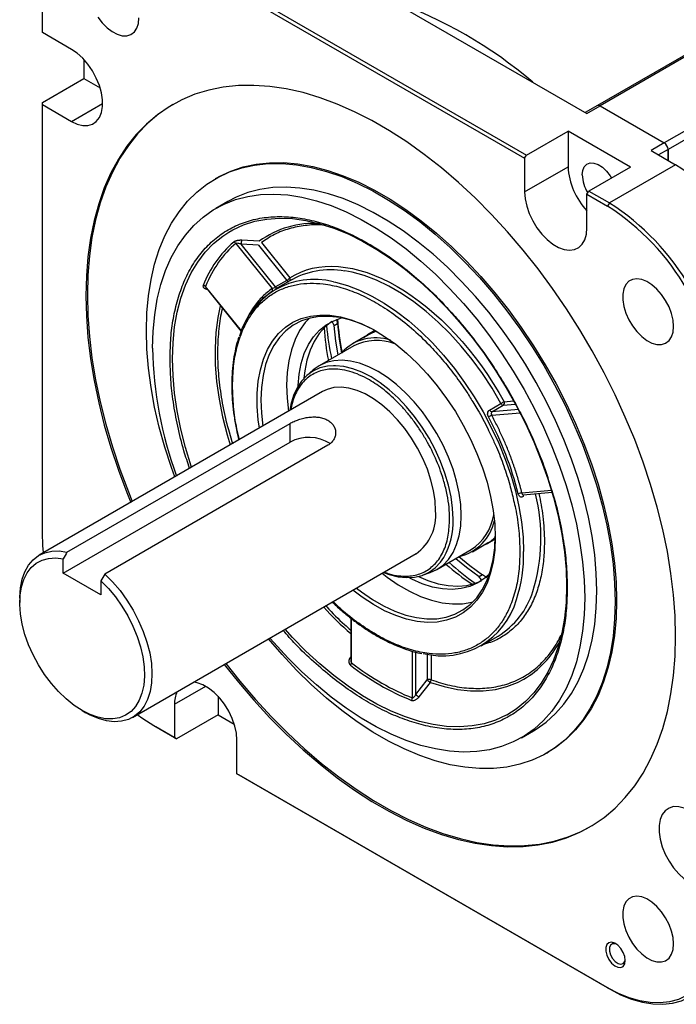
# Model space of a CAD drawing. Header units: millimetres. Extents: x 32176 to 33806, y 9889 to 10961.
# Tile 37 of 41: x 33550 to 33673, y 10682 to 10866. Entities that reach past the tile are written whole.
import ezdxf

# ---------------------------------------------------------------- set-up
doc = ezdxf.new("R2010")
doc.units = ezdxf.units.MM

msp = doc.modelspace()

# ---------------------------------------------------------------- linework, layer by layer
at = {"color": 7, "linetype": 'Continuous', "lineweight": 25}
for p, q in [((33727.78, 10890.59), (33657.78, 10850.17)), ((33728.28, 10890.54), (33658.28, 10850.12)), ((33740.3, 10883.6), (33670.3, 10843.18)), ((33575.19, 10880.94), (33644.52, 10840.92)), ((33741.01, 10882.37), (33671.01, 10841.96)), ((33574.84, 10880.33), (33644.16, 10840.31)), ((33604.18, 10878.49), (33655.8, 10848.69)), ((33553.98, 10863.82), (33553.98, 10868.28)), ((33559.42, 10860.69), (33553.98, 10863.82)), ((33561.76, 10858.77), (33561.76, 10855.25)), ((33553.98, 10850.76), (33561.76, 10855.25)), ((33561.76, 10855.25), (33564.78, 10853.51)), ((33553.98, 10850.35), (33553.98, 10850.76)), ((33553.98, 10850.35), (33559.42, 10847.21)), ((33553.98, 10770.3), (33553.98, 10850.35)), ((33559.42, 10847.21), (33565.25, 10850.58)), ((33657.78, 10850.17), (33655.51, 10848.86)), ((33655.8, 10848.69), (33658.28, 10850.12)), ((33658.28, 10850.12), (33670.3, 10843.18)), ((33658.28, 10850.12), (33670.3, 10843.18)), ((33644.52, 10840.92), (33652.29, 10845.41)), ((33663.96, 10838.68), (33652.29, 10845.41)), ((33652.29, 10845.41), (33652.29, 10838.73)), ((33670.3, 10843.18), (33667.82, 10841.76)), ((33671.01, 10841.96), (33669.24, 10840.94)), ((33671.01, 10839.92), (33671.01, 10841.96)), ((33671.01, 10841.96), (33671.01, 10839.92)), ((33644.16, 10840.31), (33644.52, 10840.92)), ((33644.16, 10840.31), (33644.16, 10834.03)), ((33667.82, 10841.76), (33672.42, 10839.1)), ((33644.16, 10834.03), (33652.29, 10838.73)), ((33663.96, 10838.68), (33656.18, 10834.19)), ((33672.42, 10839.1), (33660.05, 10831.96)), ((33586.55, 10836.62), (33586.27, 10836.45)), ((33655.83, 10833.58), (33656.18, 10834.19)), ((33655.83, 10833.58), (33659.69, 10831.35)), ((33655.83, 10827.3), (33655.83, 10833.58)), ((33656.18, 10834.19), (33660.05, 10831.96)), ((33588.69, 10832.25), (33586.43, 10830.95)), ((33660.05, 10831.96), (33659.69, 10831.35)), ((33590.17, 10824.4), (33596.93, 10815.98)), ((33594.42, 10824.09), (33591.17, 10824.26)), ((33597.6, 10816.27), (33591.17, 10824.26)), ((33594.55, 10824.81), (33591.3, 10824.98)), ((33594.42, 10824.09), (33599.72, 10817.49)), ((33594.95, 10824.54), (33600.25, 10817.95)), ((33591.2, 10808.03), (33584.51, 10816.35)), ((33600.7, 10817.65), (33597.52, 10815.82)), ((33599.72, 10817.49), (33597.6, 10816.27)), ((33584.61, 10816.07), (33591.16, 10807.92)), ((33608.53, 10809.07), (33609.16, 10809.43)), ((33614.81, 10807.26), (33611.98, 10805.63)), ((33616.19, 10808.11), (33614.79, 10807.31)), ((33612.21, 10805.24), (33605.77, 10801.53)), ((33604.65, 10800.73), (33603.48, 10799.73)), ((33606.4, 10796.69), (33553.36, 10766.07)), ((33637.63, 10793.23), (33639.75, 10794.46)), ((33638.06, 10792.91), (33640.19, 10794.13)), ((33640.19, 10794.13), (33642.41, 10794.33)), ((33640.36, 10794.79), (33642.09, 10794.95)), ((33638.02, 10792.26), (33643.33, 10792.74)), ((33643.01, 10793.35), (33638.06, 10792.91)), ((33558.58, 10766.65), (33600.3, 10790.74)), ((33600.3, 10787.25), (33600.3, 10790.74)), ((33588.77, 10789.58), (33589.51, 10786.94)), ((33557.87, 10762.76), (33600.3, 10787.25)), ((33607.37, 10786.65), (33565.65, 10762.57)), ((33649.22, 10778.18), (33643.68, 10777.68)), ((33643.91, 10777.37), (33649.31, 10777.85)), ((33643.92, 10777.05), (33643.91, 10777.04)), ((33634.43, 10766.74), (33637.26, 10768.38)), ((33637.28, 10768.33), (33638.68, 10769.14)), ((33627.77, 10763.42), (33634.2, 10767.13)), ((33557.87, 10762.76), (33557.87, 10765.39)), ((33570.86, 10735.76), (33623.89, 10766.38)), ((33564.94, 10758.68), (33557.87, 10762.76)), ((33625.07, 10762.34), (33626.52, 10762.85)), ((33564.94, 10761.31), (33564.94, 10758.68)), ((33636.32, 10762.4), (33635.68, 10762.03)), ((33549.74, 10758.06), (33549.74, 10757.25)), ((33611.67, 10754.32), (33611.67, 10746.41)), ((33611.82, 10745.96), (33611.82, 10754.21)), ((33636.02, 10749.13), (33639.2, 10750.97)), ((33623.14, 10748.14), (33623.14, 10739.42)), ((33611.67, 10747.1), (33611.59, 10747)), ((33623.84, 10740.06), (33623.84, 10747.95)), ((33625.96, 10747.67), (33625.96, 10742.78)), ((33626.67, 10747.52), (33626.67, 10742.78)), ((33623.84, 10740.06), (33625.96, 10742.78)), ((33578.7, 10738.22), (33584.54, 10741.58)), ((33624.43, 10739.59), (33626.56, 10742.31)), ((33586.83, 10739.71), (33586.83, 10736.23)), ((33561.4, 10737.04), (33562.11, 10736.63)), ((33578.7, 10738.22), (33578.7, 10731.94)), ((33586.83, 10736.23), (33579.06, 10731.74)), ((33586.83, 10736.23), (33589.88, 10734.47)), ((33578.7, 10731.94), (33574.84, 10734.17)), ((33575.19, 10733.97), (33574.84, 10734.17)), ((33579.06, 10731.74), (33575.19, 10733.97)), ((33643.58, 10731.96), (33645.84, 10733.26)), ((33578.7, 10731.94), (33579.06, 10731.74)), ((33590.37, 10725.2), (33590.37, 10731.48)), ((33648.26, 10729.06), (33648.55, 10729.23)), ((33659.69, 10685.19), (33590.37, 10725.2)), ((33590.37, 10725.2), (33590.72, 10725)), ((33660.05, 10684.98), (33590.72, 10725)), ((33659.69, 10685.19), (33660.05, 10684.98))]:
    msp.add_line(p, q, dxfattribs=at)
at = {"color": 7, "linetype": 'Continuous', "lineweight": 25, "flags": 128}
for points in [[(33564.34, 10866.69), (33565.16, 10865.63), (33566.07, 10864.72), (33567.02, 10864), (33567.99, 10863.5), (33568.92, 10863.23), (33569.79, 10863.23), (33570.55, 10863.47), (33571.18, 10863.95), (33571.65, 10864.65), (33571.94, 10865.55), (33572.04, 10866.61)], [(33559.42, 10847.21), (33560.49, 10846.71), (33561.52, 10846.45), (33562.49, 10846.45), (33563.35, 10846.7), (33564.07, 10847.2), (33564.64, 10847.93), (33565.03, 10848.87), (33565.22, 10849.98), (33565.22, 10851.22), (33565.03, 10852.55), (33564.64, 10853.94), (33564.07, 10855.32), (33563.35, 10856.66), (33562.49, 10857.91), (33561.52, 10859.02), (33560.49, 10859.95), (33559.42, 10860.69)], [(33672.42, 10750.92), (33672.32, 10754.75), (33672.03, 10758.67), (33671.55, 10762.69), (33670.88, 10766.77), (33670.02, 10770.91), (33668.97, 10775.09), (33667.74, 10779.29), (33666.33, 10783.51), (33664.76, 10787.73), (33663.01, 10791.93), (33661.11, 10796.1), (33659.05, 10800.22), (33656.84, 10804.28), (33654.49, 10808.26), (33652.02, 10812.15), (33649.42, 10815.94), (33646.71, 10819.62), (33643.89, 10823.16), (33640.99, 10826.56), (33637.99, 10829.81), (33634.93, 10832.9), (33631.8, 10835.8), (33628.63, 10838.52), (33625.41, 10841.05), (33622.16, 10843.37), (33618.9, 10845.48), (33615.63, 10847.36), (33612.37, 10849.02), (33609.12, 10850.45), (33605.91, 10851.64), (33602.73, 10852.59), (33599.6, 10853.29), (33596.54, 10853.75), (33593.55, 10853.95), (33590.64, 10853.91), (33587.82, 10853.61), (33585.11, 10853.07), (33582.51, 10852.28), (33580.04, 10851.24), (33577.69, 10849.97), (33575.49, 10848.46), (33573.43, 10846.71), (33571.52, 10844.75), (33569.78, 10842.56), (33568.2, 10840.17), (33566.79, 10837.57), (33565.56, 10834.78), (33564.52, 10831.81), (33563.65, 10828.67), (33562.98, 10825.36), (33562.5, 10821.91), (33562.21, 10818.32), (33562.11, 10814.6), (33562.21, 10810.77), (33562.5, 10806.84), (33562.98, 10802.83), (33563.65, 10798.75), (33564.52, 10794.61), (33565.56, 10790.43), (33566.79, 10786.22), (33568.2, 10782), (33569.78, 10777.79), (33570.51, 10775.97)], [(33578.41, 10850.39), (33577.98, 10850.13), (33575.77, 10848.62), (33573.71, 10846.88), (33571.8, 10844.91), (33570.06, 10842.73), (33568.48, 10840.33), (33567.07, 10837.73), (33565.85, 10834.95), (33564.8, 10831.97), (33563.94, 10828.83), (33563.26, 10825.53), (33562.78, 10822.07), (33562.49, 10818.48), (33562.39, 10814.76), (33562.49, 10810.93), (33562.78, 10807), (33563.26, 10802.99), (33563.94, 10798.91), (33564.8, 10794.77), (33565.85, 10790.59), (33567.07, 10786.38), (33568.48, 10782.17), (33570.06, 10777.95), (33570.79, 10776.14)], [(33578.77, 10780.74), (33578.14, 10782.51), (33576.9, 10786.29), (33575.85, 10790.06), (33574.98, 10793.79), (33574.3, 10797.48), (33573.82, 10801.09), (33573.52, 10804.63), (33573.43, 10808.07), (33573.52, 10811.39), (33573.82, 10814.59), (33574.3, 10817.64), (33574.98, 10820.54), (33575.85, 10823.27), (33576.9, 10825.82), (33578.14, 10828.18), (33579.55, 10830.33), (33581.12, 10832.27), (33582.86, 10834), (33584.75, 10835.49), (33586.79, 10836.74), (33588.96, 10837.76), (33591.26, 10838.53), (33593.68, 10839.05), (33596.2, 10839.32), (33598.81, 10839.33), (33601.51, 10839.1), (33604.28, 10838.61), (33607.1, 10837.87), (33609.97, 10836.89), (33612.88, 10835.66), (33615.8, 10834.2), (33618.73, 10832.51), (33621.65, 10830.6), (33624.56, 10828.47), (33627.43, 10826.14), (33630.25, 10823.61), (33633.02, 10820.9), (33635.72, 10818.03), (33638.34, 10814.99), (33640.86, 10811.81), (33643.27, 10808.5), (33645.57, 10805.08), (33647.74, 10801.55), (33649.78, 10797.95), (33651.67, 10794.27), (33653.41, 10790.54), (33654.99, 10786.78), (33656.39, 10783), (33657.63, 10779.22), (33658.68, 10775.46), (33659.55, 10771.72), (33660.23, 10768.04), (33660.72, 10764.42), (33661.01, 10760.89), (33661.11, 10757.45), (33661.11, 10757.45)], [(33586.55, 10836.62), (33587.07, 10836.91), (33589.24, 10837.92), (33591.54, 10838.69), (33593.96, 10839.21), (33596.48, 10839.48), (33599.09, 10839.5), (33601.79, 10839.26), (33604.56, 10838.77), (33607.39, 10838.03), (33610.26, 10837.05), (33613.16, 10835.83), (33616.08, 10834.36), (33619.01, 10832.67), (33621.94, 10830.76), (33624.84, 10828.63), (33627.71, 10826.3), (33630.54, 10823.78), (33633.31, 10821.07), (33636, 10818.19), (33638.62, 10815.15), (33641.14, 10811.97), (33643.55, 10808.67), (33645.85, 10805.24), (33648.03, 10801.72), (33650.06, 10798.11), (33651.95, 10794.43), (33653.69, 10790.71), (33655.27, 10786.95), (33656.68, 10783.17), (33657.91, 10779.38), (33658.96, 10775.62), (33659.83, 10771.89), (33660.51, 10768.2), (33661, 10764.59), (33661.29, 10761.05), (33661.39, 10757.61)], [(33654.95, 10837.2), (33655.05, 10838.05), (33655.34, 10838.74), (33655.81, 10839.22), (33656.42, 10839.45), (33657.14, 10839.42), (33657.93, 10839.14), (33658.72, 10838.63), (33659.48, 10837.9), (33660.16, 10837.02), (33660.4, 10836.62)], [(33645.84, 10733.26), (33646.34, 10733.56), (33648.22, 10734.89), (33649.96, 10736.46), (33651.54, 10738.25), (33652.95, 10740.25), (33654.18, 10742.47), (33655.24, 10744.88), (33656.11, 10747.47), (33656.79, 10750.24), (33657.28, 10753.16), (33657.58, 10756.23), (33657.68, 10759.43), (33657.58, 10762.74), (33657.28, 10766.15), (33656.79, 10769.64), (33656.11, 10773.2), (33655.24, 10776.8), (33654.18, 10780.43), (33652.95, 10784.07), (33651.54, 10787.7), (33649.96, 10791.31), (33648.22, 10794.88), (33646.34, 10798.39), (33644.31, 10801.83), (33642.15, 10805.17), (33639.86, 10808.4), (33637.47, 10811.51), (33634.98, 10814.47), (33632.4, 10817.29), (33629.75, 10819.93), (33627.04, 10822.39), (33624.28, 10824.66), (33621.49, 10826.73), (33618.68, 10828.58), (33615.86, 10830.21), (33613.04, 10831.61), (33610.25, 10832.77), (33607.49, 10833.68), (33604.78, 10834.35), (33602.13, 10834.76), (33599.55, 10834.93), (33597.06, 10834.84), (33594.67, 10834.49), (33592.39, 10833.89), (33590.23, 10833.05), (33588.69, 10832.25)], [(33574.59, 10804.78), (33574.69, 10807.98), (33574.99, 10811.05), (33575.48, 10813.97), (33576.16, 10816.74), (33577.03, 10819.33), (33578.09, 10821.74), (33579.32, 10823.96), (33580.73, 10825.96), (33582.31, 10827.75), (33584.05, 10829.32), (33585.93, 10830.65), (33587.96, 10831.74), (33590.12, 10832.59), (33592.41, 10833.18), (33594.8, 10833.53), (33597.29, 10833.62), (33599.87, 10833.46), (33602.52, 10833.04), (33605.23, 10832.37), (33607.99, 10831.46), (33610.78, 10830.3), (33613.59, 10828.9), (33616.41, 10827.27), (33619.23, 10825.42), (33622.02, 10823.36), (33624.78, 10821.09), (33627.49, 10818.62), (33630.14, 10815.98), (33632.72, 10813.17), (33635.21, 10810.2), (33637.6, 10807.09), (33639.88, 10803.86), (33642.04, 10800.52), (33644.07, 10797.09), (33645.96, 10793.58), (33647.7, 10790.01), (33649.27, 10786.4), (33650.68, 10782.76), (33651.92, 10779.12), (33652.98, 10775.49), (33653.85, 10771.89), (33654.53, 10768.33), (33655.02, 10764.84), (33655.32, 10761.43), (33655.41, 10758.12), (33655.32, 10754.92), (33655.02, 10751.86), (33654.53, 10748.93), (33653.85, 10746.16), (33652.98, 10743.57), (33651.92, 10741.16), (33650.68, 10738.95), (33649.27, 10736.94), (33647.7, 10735.15), (33645.96, 10733.58), (33644.07, 10732.25), (33642.04, 10731.16), (33639.88, 10730.32), (33637.6, 10729.72), (33635.21, 10729.37), (33632.72, 10729.28), (33630.14, 10729.45), (33627.49, 10729.86), (33624.78, 10730.53), (33622.02, 10731.44), (33619.23, 10732.6), (33616.41, 10734), (33613.59, 10735.63), (33610.78, 10737.48), (33607.99, 10739.55), (33605.23, 10741.82), (33602.52, 10744.28), (33599.87, 10746.92), (33597.29, 10749.74), (33596.55, 10750.59)], [(33644.16, 10834.03), (33644.26, 10832.74), (33644.56, 10831.37), (33645.04, 10829.98), (33645.69, 10828.62), (33646.48, 10827.32), (33647.4, 10826.14), (33648.4, 10825.11), (33649.46, 10824.27), (33650.53, 10823.65), (33651.59, 10823.27), (33652.6, 10823.14), (33653.51, 10823.26), (33654.31, 10823.64), (33654.96, 10824.26), (33655.44, 10825.09), (33655.73, 10826.12), (33655.83, 10827.3)], [(33588.87, 10826.53), (33589.6, 10826.94), (33591.61, 10827.86), (33593.74, 10828.53), (33595.98, 10828.95), (33598.33, 10829.11), (33600.77, 10829.03), (33603.28, 10828.68), (33605.86, 10828.09), (33608.48, 10827.25), (33611.15, 10826.17), (33613.83, 10824.84), (33616.52, 10823.29), (33619.2, 10821.51), (33621.87, 10819.53), (33624.49, 10817.33), (33627.07, 10814.95), (33629.58, 10812.39), (33632.02, 10809.66), (33634.37, 10806.79), (33636.61, 10803.78), (33638.74, 10800.65), (33640.75, 10797.42), (33642.61, 10794.1), (33644.34, 10790.72), (33645.9, 10787.29), (33647.3, 10783.83), (33648.53, 10780.35), (33649.59, 10776.88), (33650.46, 10773.44), (33651.14, 10770.04), (33651.63, 10766.7), (33651.92, 10763.44), (33652.02, 10760.28)], [(33581.88, 10782.54), (33581.82, 10782.75), (33580.76, 10786.22), (33579.89, 10789.66), (33579.21, 10793.06), (33578.72, 10796.4), (33578.43, 10799.66), (33578.33, 10802.82), (33578.43, 10805.87), (33578.72, 10808.79), (33579.21, 10811.56), (33579.89, 10814.18), (33580.76, 10816.62), (33581.82, 10818.87), (33583.05, 10820.92), (33584.45, 10822.76), (33586.01, 10824.39), (33587.74, 10825.78), (33588.87, 10826.53)], [(33639.75, 10794.46), (33638.08, 10797.3), (33636.27, 10800.05), (33634.35, 10802.68), (33632.32, 10805.18), (33630.2, 10807.52), (33628, 10809.7), (33625.74, 10811.68), (33623.44, 10813.47), (33621.12, 10815.04), (33618.79, 10816.39), (33616.46, 10817.5), (33614.16, 10818.37), (33611.91, 10818.99), (33610.55, 10819.24)], [(33608.43, 10817.21), (33608.8, 10817.13), (33611.04, 10816.51), (33613.31, 10815.65), (33615.62, 10814.55), (33617.93, 10813.21), (33620.23, 10811.66), (33622.51, 10809.89), (33624.74, 10807.93), (33626.92, 10805.78), (33629.03, 10803.47), (33631.04, 10801), (33632.96, 10798.4), (33634.76, 10795.69), (33636.43, 10792.88), (33637.95, 10789.99), (33639.33, 10787.06), (33640.54, 10784.08), (33641.58, 10781.1), (33642.44, 10778.13), (33643.12, 10775.18), (33643.6, 10772.3), (33643.9, 10769.48), (33643.99, 10766.76)], [(33672.04, 10808.88), (33671.94, 10810.04), (33671.65, 10811.27), (33671.18, 10812.52), (33670.55, 10813.73), (33669.79, 10814.85), (33668.92, 10815.84), (33667.99, 10816.66), (33667.02, 10817.28), (33666.07, 10817.66), (33665.16, 10817.79), (33664.34, 10817.68), (33663.64, 10817.31), (33663.09, 10816.72), (33662.71, 10815.91), (33662.52, 10814.93), (33662.52, 10813.82), (33662.71, 10812.61), (33663.09, 10811.37), (33663.64, 10810.13), (33664.34, 10808.96), (33665.16, 10807.9), (33666.07, 10806.99), (33667.02, 10806.27), (33667.99, 10805.77), (33668.92, 10805.51), (33669.79, 10805.5), (33670.55, 10805.74), (33671.18, 10806.22), (33671.65, 10806.93), (33671.94, 10807.82), (33672.04, 10808.88)], [(33587.25, 10812.75), (33586.8, 10810.55), (33586.43, 10807.74), (33586.28, 10804.8), (33586.32, 10801.73), (33586.57, 10798.55), (33587.03, 10795.29), (33587.68, 10791.96), (33588.53, 10788.59), (33589.09, 10786.71)], [(33594.57, 10789.86), (33594.36, 10791.39), (33594.17, 10793.91), (33594.17, 10796.32), (33594.36, 10798.61), (33594.75, 10800.75), (33595.33, 10802.73), (33596.1, 10804.53), (33597.04, 10806.14), (33598.16, 10807.54), (33599.43, 10808.71), (33600.85, 10809.65), (33602.41, 10810.35), (33604.1, 10810.81), (33605.89, 10811.01), (33607.77, 10810.96), (33609.73, 10810.66), (33611.75, 10810.11), (33613.81, 10809.32), (33615.9, 10808.28), (33617.98, 10807.02), (33620.06, 10805.54), (33622.1, 10803.86), (33624.09, 10801.99), (33626.01, 10799.94), (33627.85, 10797.74), (33629.59, 10795.4), (33631.22, 10792.95), (33632.71, 10790.4), (33634.06, 10787.78), (33635.26, 10785.11), (33636.29, 10782.42), (33637.14, 10779.73), (33637.82, 10777.06), (33638.3, 10774.43), (33638.59, 10771.87), (33638.69, 10769.41), (33638.69, 10769.41)], [(33616.6, 10807.88), (33615.73, 10808.36), (33613.65, 10809.33), (33611.6, 10810.05), (33609.6, 10810.53), (33607.67, 10810.75), (33605.81, 10810.72), (33604.06, 10810.43), (33602.42, 10809.89), (33600.91, 10809.1), (33599.54, 10808.07), (33598.33, 10806.8), (33597.29, 10805.32), (33596.42, 10803.63), (33595.74, 10801.75), (33595.25, 10799.69), (33594.95, 10797.48), (33594.85, 10795.13), (33594.95, 10792.66), (33595.23, 10790.24)], [(33603.86, 10810.38), (33603.14, 10809.58), (33602.1, 10808.09), (33601.23, 10806.4), (33600.55, 10804.52), (33600.06, 10802.46), (33599.76, 10800.25), (33599.66, 10797.9), (33599.76, 10795.44), (33600.04, 10793.02)], [(33601.8, 10797.72), (33601.81, 10797.8), (33602, 10799.96), (33602.39, 10801.97), (33602.97, 10803.81), (33603.74, 10805.47), (33604.69, 10806.92), (33605.8, 10808.16), (33607.07, 10809.18), (33608.48, 10809.95), (33609.95, 10810.47)], [(33608.12, 10809.79), (33606.86, 10808.78), (33605.75, 10807.53), (33604.8, 10806.08), (33604.04, 10804.42), (33603.45, 10802.58), (33603.06, 10800.57), (33602.91, 10799.19)], [(33609.28, 10803.55), (33608.85, 10806.13), (33608.53, 10809.07)], [(33609.16, 10809.43), (33609.49, 10806.5), (33609.92, 10803.89)], [(33614.06, 10806.83), (33615.26, 10807.56), (33616.39, 10808)], [(33616.46, 10807.97), (33616.14, 10807.87), (33614.81, 10807.26)], [(33608.42, 10801.53), (33607.28, 10801.44), (33605.87, 10801.1), (33604.59, 10800.51), (33603.44, 10799.69), (33602.44, 10798.65), (33601.61, 10797.39), (33600.95, 10795.93), (33600.48, 10794.29), (33600.27, 10793.15)], [(33626.52, 10762.85), (33627.77, 10763.42), (33628.93, 10764.25), (33629.94, 10765.31), (33630.79, 10766.59), (33631.45, 10768.06), (33631.94, 10769.72), (33632.23, 10771.54), (33632.33, 10773.49), (33632.23, 10775.56), (33631.94, 10777.71), (33631.45, 10779.93), (33630.79, 10782.18), (33629.94, 10784.43), (33628.93, 10786.65), (33627.77, 10788.82), (33626.47, 10790.92), (33625.05, 10792.9), (33623.52, 10794.76), (33621.91, 10796.46), (33620.23, 10797.99), (33618.51, 10799.32), (33616.77, 10800.44), (33615.03, 10801.33), (33613.31, 10801.98), (33611.63, 10802.39), (33610.02, 10802.55), (33608.49, 10802.46), (33607.07, 10802.12), (33605.77, 10801.52), (33604.65, 10800.73)], [(33630.8, 10772.84), (33630.7, 10774.88), (33630.41, 10777.01), (33629.94, 10779.2), (33629.28, 10781.41), (33628.45, 10783.63), (33627.45, 10785.83), (33626.3, 10787.98), (33625.02, 10790.04), (33623.61, 10792), (33622.11, 10793.84), (33620.52, 10795.52), (33618.86, 10797.02), (33617.16, 10798.33), (33615.45, 10799.44), (33613.73, 10800.32), (33612.03, 10800.97), (33610.37, 10801.37), (33608.78, 10801.53), (33608.42, 10801.53)], [(33627.52, 10774.39), (33627.42, 10776.24), (33627.13, 10778.17), (33626.65, 10780.15), (33625.99, 10782.16), (33625.16, 10784.15), (33624.17, 10786.11), (33623.03, 10787.99), (33621.78, 10789.77), (33620.41, 10791.42), (33618.97, 10792.92), (33617.46, 10794.23), (33615.92, 10795.35), (33614.37, 10796.24), (33612.83, 10796.91), (33611.32, 10797.33), (33609.88, 10797.5), (33608.51, 10797.43), (33607.26, 10797.1), (33606.4, 10796.69)], [(33554.21, 10766.57), (33554.08, 10767.88), (33553.98, 10770.3)], [(33638.69, 10769.41), (33638.59, 10767.06), (33638.3, 10764.84), (33637.82, 10762.77), (33637.14, 10760.88), (33636.29, 10759.17), (33635.26, 10757.67), (33634.06, 10756.38), (33632.71, 10755.32), (33631.22, 10754.5), (33629.59, 10753.92), (33627.85, 10753.59), (33626.01, 10753.52), (33624.09, 10753.69), (33622.1, 10754.12), (33620.06, 10754.79), (33617.98, 10755.71), (33615.9, 10756.86), (33613.81, 10758.23), (33612.07, 10759.55)], [(33612.73, 10759.93), (33613.65, 10759.22), (33615.73, 10757.79), (33617.81, 10756.59), (33619.89, 10755.62), (33621.94, 10754.89), (33623.94, 10754.41), (33625.88, 10754.19), (33627.73, 10754.22), (33629.49, 10754.51), (33631.13, 10755.06), (33632.64, 10755.85), (33634, 10756.88), (33635.21, 10758.14), (33636.25, 10759.63), (33637.12, 10761.32), (33637.8, 10763.2), (33638.3, 10765.26), (33638.59, 10767.47), (33638.69, 10769.62)], [(33549.74, 10758.06), (33549.74, 10758.25), (33549.86, 10759.99), (33550.18, 10761.58), (33550.68, 10763), (33551.38, 10764.22), (33552.24, 10765.23), (33553.26, 10766.02), (33554.43, 10766.55), (33555.72, 10766.84), (33557.11, 10766.88), (33558.58, 10766.65)], [(33564.94, 10761.31), (33566.34, 10759.87), (33567.66, 10758.28), (33568.87, 10756.55), (33569.96, 10754.73), (33570.91, 10752.84), (33571.7, 10750.91), (33572.32, 10748.97), (33572.76, 10747.06), (33573.01, 10745.2), (33573.07, 10743.44), (33572.93, 10741.79), (33572.61, 10740.28), (33572.1, 10738.95), (33571.41, 10737.8), (33570.56, 10736.87), (33569.55, 10736.16), (33568.41, 10735.69), (33567.15, 10735.47), (33565.8, 10735.49), (33564.38, 10735.77), (33562.9, 10736.28), (33561.4, 10737.04), (33559.91, 10738.01), (33558.43, 10739.2), (33557.01, 10740.57), (33555.66, 10742.1), (33554.4, 10743.78), (33553.26, 10745.57), (33552.25, 10747.44), (33551.4, 10749.35), (33550.71, 10751.29), (33550.2, 10753.22), (33549.88, 10755.1), (33549.74, 10756.9), (33549.8, 10758.6), (33550.05, 10760.17), (33550.49, 10761.57), (33551.11, 10762.79), (33551.9, 10763.81), (33552.85, 10764.61), (33553.94, 10765.17), (33555.15, 10765.49), (33556.47, 10765.57), (33557.87, 10765.39)], [(33617.77, 10762.84), (33618.86, 10762.45), (33620.52, 10762.04), (33622.11, 10761.89), (33623.61, 10761.98), (33625.02, 10762.32), (33626.3, 10762.9), (33627.45, 10763.72), (33628.45, 10764.77), (33629.09, 10765.69)], [(33635.68, 10762.03), (33633.3, 10763.78), (33631.28, 10765.44)], [(33631.89, 10765.83), (33633.94, 10764.15), (33636.32, 10762.4)], [(33565.65, 10762.57), (33567.12, 10761.1), (33568.51, 10759.46), (33569.8, 10757.68), (33570.96, 10755.8), (33571.98, 10753.84), (33572.85, 10751.83), (33573.54, 10749.8), (33574.05, 10747.8), (33574.36, 10745.84), (33574.48, 10743.97), (33574.41, 10742.21), (33574.13, 10740.58), (33573.66, 10739.13), (33573.01, 10737.86), (33572.18, 10736.8), (33571.19, 10735.97), (33570.06, 10735.38), (33568.79, 10735.03), (33567.42, 10734.95), (33565.97, 10735.11), (33564.45, 10735.54), (33562.9, 10736.2), (33562.11, 10736.63)], [(33617.53, 10762.71), (33618.46, 10761.99), (33620.54, 10760.57), (33622.62, 10759.36), (33624.7, 10758.39), (33626.75, 10757.67), (33628.75, 10757.19), (33630.69, 10756.97), (33632.54, 10757), (33634.29, 10757.29), (33634.49, 10757.34)], [(33637.6, 10762.57), (33636.75, 10761.8), (33635.4, 10760.9), (33633.92, 10760.25), (33632.32, 10759.84), (33630.61, 10759.69), (33628.81, 10759.79), (33626.94, 10760.14), (33625.02, 10760.75), (33623.06, 10761.59), (33622.49, 10761.89)], [(33624.31, 10762.11), (33626.08, 10761.36), (33628, 10760.76), (33629.87, 10760.4), (33631.67, 10760.3), (33633.38, 10760.45), (33634.98, 10760.86), (33636.1, 10761.32)], [(33652.02, 10760.28), (33651.92, 10757.23), (33651.63, 10754.31), (33651.14, 10751.54), (33650.46, 10748.93), (33649.59, 10746.49), (33648.53, 10744.23), (33647.3, 10742.18), (33645.9, 10740.34), (33644.34, 10738.71), (33642.61, 10737.32), (33640.83, 10736.2)], [(33661.11, 10757.45), (33661.01, 10754.12), (33660.72, 10750.93), (33660.23, 10747.87), (33659.55, 10744.97), (33658.68, 10742.24), (33657.63, 10739.69), (33656.39, 10737.34), (33654.99, 10735.18), (33653.41, 10733.24), (33651.67, 10731.52), (33649.78, 10730.03), (33647.74, 10728.77), (33645.57, 10727.76), (33643.27, 10726.99), (33640.86, 10726.47), (33638.34, 10726.2), (33635.72, 10726.18), (33633.02, 10726.42), (33630.25, 10726.91), (33627.43, 10727.64), (33624.56, 10728.63), (33621.65, 10729.85), (33618.73, 10731.32), (33615.8, 10733.01), (33612.88, 10734.92), (33609.97, 10737.05), (33607.1, 10739.38), (33604.28, 10741.9), (33601.51, 10744.61), (33598.81, 10747.49), (33596.27, 10750.43)], [(33661.39, 10757.61), (33661.29, 10754.29), (33661, 10751.09), (33660.51, 10748.04), (33659.83, 10745.14), (33658.96, 10742.41), (33657.91, 10739.86), (33656.68, 10737.5), (33655.27, 10735.35), (33653.69, 10733.4), (33651.95, 10731.68), (33650.06, 10730.19), (33648.55, 10729.23)], [(33640.83, 10736.2), (33640.75, 10736.16), (33638.74, 10735.24), (33636.61, 10734.57), (33634.37, 10734.15), (33632.02, 10733.99), (33629.58, 10734.08), (33627.07, 10734.42), (33624.49, 10735.01), (33621.87, 10735.85), (33619.2, 10736.93), (33616.52, 10738.26), (33613.83, 10739.81), (33611.15, 10741.59), (33608.48, 10743.58), (33605.86, 10745.77), (33603.28, 10748.15), (33600.77, 10750.71), (33599.38, 10752.23)], [(33588.01, 10745.66), (33590.64, 10742.35), (33593.55, 10738.95), (33596.54, 10735.7), (33599.6, 10732.62), (33602.73, 10729.71), (33605.91, 10726.99), (33609.12, 10724.47), (33612.37, 10722.15), (33615.63, 10720.04), (33618.9, 10718.15), (33622.16, 10716.49), (33625.41, 10715.06), (33628.63, 10713.88), (33631.8, 10712.93), (33634.93, 10712.23), (33637.99, 10711.77), (33640.99, 10711.57), (33643.89, 10711.61), (33646.71, 10711.9), (33649.42, 10712.45), (33652.02, 10713.24), (33654.49, 10714.27), (33656.84, 10715.55), (33659.05, 10717.06), (33661.11, 10718.8), (33663.01, 10720.77), (33664.76, 10722.95), (33666.33, 10725.35), (33667.74, 10727.94), (33668.97, 10730.73), (33670.02, 10733.71), (33670.88, 10736.85), (33671.55, 10740.15), (33672.03, 10743.61), (33672.32, 10747.2), (33672.42, 10750.92)], [(33611.67, 10746.95), (33611.67, 10746.95), (33611.59, 10747)], [(33588.29, 10745.82), (33590.92, 10742.52), (33593.83, 10739.12), (33596.82, 10735.87), (33599.88, 10732.78), (33603.01, 10729.88), (33606.19, 10727.16), (33609.41, 10724.63), (33612.65, 10722.31), (33615.91, 10720.2), (33619.18, 10718.32), (33622.45, 10716.66), (33625.69, 10715.23), (33628.91, 10714.04), (33632.09, 10713.09), (33635.21, 10712.39), (33638.28, 10711.93), (33641.27, 10711.73), (33644.18, 10711.77), (33646.99, 10712.07), (33649.7, 10712.61), (33652.3, 10713.4), (33654.78, 10714.44), (33656.4, 10715.29)], [(33626.56, 10742.31), (33629.12, 10741.52), (33631.64, 10740.99), (33634.08, 10740.72), (33636.44, 10740.72), (33638.7, 10740.99), (33640.84, 10741.51), (33642.87, 10742.3), (33644, 10742.89)], [(33590.37, 10731.48), (33590.27, 10732.78), (33589.98, 10734.14), (33589.5, 10735.53), (33588.85, 10736.9), (33588.05, 10738.2), (33587.14, 10739.38), (33586.13, 10740.41), (33585.07, 10741.25), (33584, 10741.87), (33582.94, 10742.25), (33582.29, 10742.36)], [(33574.84, 10734.17), (33572.8, 10735.47), (33571.71, 10736.25)], [(33675.12, 10718.3), (33674.04, 10718.81), (33673.01, 10719.06), (33672.05, 10719.07), (33671.19, 10718.81), (33670.46, 10718.31), (33669.89, 10717.58), (33669.51, 10716.65), (33669.31, 10715.54), (33669.31, 10714.3), (33669.51, 10712.96), (33669.89, 10711.58), (33670.46, 10710.19), (33671.19, 10708.86), (33672.05, 10707.61), (33673.01, 10706.5), (33674.04, 10705.56), (33675.12, 10704.83)], [(33672.04, 10693.4), (33671.94, 10694.57), (33671.65, 10695.8), (33671.18, 10697.04), (33670.55, 10698.25), (33669.79, 10699.38), (33668.92, 10700.37), (33667.99, 10701.19), (33667.02, 10701.8), (33666.07, 10702.18), (33665.16, 10702.32), (33664.34, 10702.2), (33663.64, 10701.84), (33663.09, 10701.24), (33662.71, 10700.43), (33662.52, 10699.45), (33662.52, 10698.34), (33662.71, 10697.13), (33663.09, 10695.89), (33663.64, 10694.66), (33664.34, 10693.48), (33665.16, 10692.42), (33666.07, 10691.51), (33667.02, 10690.79), (33667.99, 10690.29), (33668.92, 10690.03), (33669.79, 10690.02), (33670.55, 10690.26), (33671.18, 10690.75), (33671.65, 10691.45), (33671.94, 10692.35), (33672.04, 10693.4)], [(33680.55, 10697.23), (33680.45, 10694.93), (33680.15, 10692.76), (33679.65, 10690.76), (33678.96, 10688.93), (33678.09, 10687.3), (33677.04, 10685.88), (33675.82, 10684.68), (33674.44, 10683.73), (33672.93, 10683.01), (33671.28, 10682.55), (33669.53, 10682.35), (33667.68, 10682.41), (33665.75, 10682.73), (33663.76, 10683.3), (33661.74, 10684.12), (33659.69, 10685.19)], [(33660.05, 10684.98), (33662.13, 10683.9), (33664.18, 10683.06), (33666.2, 10682.48), (33668.16, 10682.16), (33670.05, 10682.1), (33671.83, 10682.31), (33673.5, 10682.77), (33675.05, 10683.5), (33676.44, 10684.47), (33677.68, 10685.69), (33678.75, 10687.13), (33679.64, 10688.79), (33680.35, 10690.65), (33680.85, 10692.69), (33681.16, 10694.89), (33681.26, 10697.23)], [(33663.01, 10690.27), (33662.91, 10691.02), (33662.62, 10691.8), (33662.18, 10692.53), (33661.62, 10693.13), (33661.02, 10693.54), (33660.43, 10693.71), (33659.93, 10693.62), (33659.56, 10693.28), (33659.36, 10692.73), (33659.36, 10692.03), (33659.56, 10691.26), (33659.93, 10690.49), (33660.43, 10689.82), (33661.02, 10689.31), (33661.62, 10689.02), (33662.18, 10688.98), (33662.62, 10689.19), (33662.91, 10689.64), (33663.01, 10690.27)], [(33661.36, 10693.34), (33661.12, 10693.42), (33660.63, 10693.42), (33660.26, 10693.17), (33660.07, 10692.7), (33660.07, 10692.07), (33660.26, 10691.37), (33660.63, 10690.69), (33661.12, 10690.12), (33661.66, 10689.75), (33662.19, 10689.62), (33662.62, 10689.75), (33662.91, 10690.12), (33663, 10690.49)]]:
    msp.add_lwpolyline(points, dxfattribs=at)
at = {"color": 7, "linetype": 'Continuous', "lineweight": 25}
for centre, radius, start, end in [((33591.7, 10791.55), 82.96, 49.3942, 70.6111), ((33591.7, 10791.55), 82.96, 49.3942, 70.6111), ((33657.99, 10849.71), 0.503, 54.3824, 114.3071), ((33657.99, 10849.71), 0.503, 54.3824, 114.3071), ((33669.47, 10841.89), 1.54, 2.6055, 57.3945), ((33669.47, 10841.89), 1.54, 2.6055, 57.3945), ((33665.27, 10839.42), 12.99, 183.0679, 223.4141), ((33647.58, 10800.26), 46.1, 2.6055, 57.3945), ((33661.65, 10837.48), 6.71, 182.3797, 212.5885), ((33635.26, 10793.16), 45.34, 2.6055, 57.3945), ((33635.2, 10793.12), 46.1, 2.6055, 57.3945), ((33604.82, 10810.7), 17.45, 86.422, 126.0678), ((33603.12, 10809.2), 20.43, 130.846, 158.9527), ((33589.69, 10824.1), 0.562, 32.2406, 82.9741), ((33592.1, 10824.47), 0.943, 147.1485, 192.5726), ((33607.89, 10804.54), 14.93, 79.7381, 121.2164), ((33584.05, 10815.89), 0.649, 45.1765, 89.7866), ((33604.79, 10803.23), 14.45, 75.411, 164.7588), ((33597.98, 10816.52), 0.46, 213.6744, 266.5689), ((33598.76, 10819.14), 1.91, 300.1044, 321.2295), ((33600.08, 10817.71), 0.426, 211.411, 268.8324), ((33599.85, 10817.68), 0.488, 322.8512, 34.0248), ((33605.23, 10803.79), 14.28, 125.9615, 149.4404), ((33596.53, 10815.7), 0.494, 332.0873, 34.5472), ((33661.33, 10814.22), 54.46, 185.4839, 192.047), ((33661.57, 10814.43), 52.58, 184.5929, 191.4201), ((33657.05, 10811.96), 50.48, 183.8205, 190.8054), ((33616.28, 10798.24), 8.51, 70.7805, 137.8401), ((33616.52, 10796.61), 9.65, 69.3382, 116.5703), ((33646.48, 10805.84), 71.89, 180.8477, 200.2997), ((33648.14, 10779.94), 16.77, 117.6205, 120.0025), ((33640.25, 10794.67), 0.538, 203.053, 263.4759), ((33639.87, 10794.57), 0.543, 306.0232, 23.9762), ((33641.8, 10784.33), 8.78, 115.4585, 120.0062), ((33638.13, 10793.44), 0.538, 203.053, 263.4759), ((33583.07, 10762.58), 61.76, 14.0257, 28.3857), ((33603.81, 10780.73), 7.4, 57.3541, 118.2916), ((33643.55, 10776.55), 1.14, 83.2488, 119.2972), ((33613.2, 10769.26), 34.02, 343.0022, 14.1314), ((33644.24, 10777.15), 0.342, 139.5451, 199.4033), ((33618.66, 10773.57), 8.9, 306.0476, 5.2645), ((33617.11, 10772.34), 13.7, 330.9525, 2.0904), ((33629.98, 10774.35), 8.73, 283.1465, 348.2221), ((33628.89, 10775.19), 9.65, 303.4261, 350.6546), ((33633.48, 10774.91), 7.6, 293.4611, 313.2349), ((33633.45, 10774.96), 7.61, 300.0441, 313.5318), ((33615.99, 10766.35), 28.01, 342.2839, 0.8223), ((33666.54, 10805.18), 54.46, 227.9474, 234.5109), ((33662.45, 10802.6), 50.48, 229.189, 236.1744), ((33633.05, 10759.85), 3.42, 25.847, 39.6968), ((33631.26, 10763.9), 15.18, 301.5443, 342.4165), ((33628.76, 10761.7), 14.43, 255.6652, 344.4572), ((33655.82, 10801.78), 66.97, 222.6906, 228.7468), ((33634.97, 10758.2), 17.78, 300.5366, 332.9025), ((33610.98, 10746.13), 0.863, 316.2825, 347.9764), ((33640.7, 10782.77), 47.26, 231.9897, 248.0157), ((33626.32, 10742.1), 0.769, 62.6097, 117.3903), ((33627.53, 10744.13), 2.07, 220.662, 241.8225), ((33625.98, 10742.7), 0.696, 325.9183, 7.1072), ((33584.1, 10738.39), 5.4, 156.4112, 181.8147), ((33622.43, 10739.35), 0.705, 325.1409, 5.6865), ((33625.41, 10741.41), 2.07, 220.6208, 241.7537)]:
    msp.add_arc(centre, radius, start, end, dxfattribs=at)
for points, knots in [([(33577.86, 10802.9), (33577.89, 10804.19), (33577.95, 10806.77), (33578.44, 10810.45), (33579.25, 10813.97), (33580.43, 10817.28), (33581.96, 10820.29), (33583.87, 10822.96), (33586.12, 10825.22), (33588.69, 10827.03), (33591.54, 10828.35), (33594.62, 10829.17), (33597.89, 10829.49), (33601.26, 10829.31), (33604.72, 10828.68), (33608.17, 10827.63), (33611.6, 10826.19), (33615, 10824.41), (33618.4, 10822.27), (33621.84, 10819.74), (33625.28, 10816.79), (33627.91, 10814.31), (33629.31, 10812.75), (33629.62, 10812.4)], [0, 0, 0, 0, 0.046307, 0.092616, 0.141702, 0.190792, 0.241924, 0.293061, 0.34528, 0.397505, 0.449725, 0.501949, 0.553081, 0.604218, 0.653303, 0.702394, 0.748699, 0.79501, 0.841315, 0.887626, 0.936712, 0.985802, 1, 1, 1, 1]), ([(33607.04, 10827.74), (33606.81, 10827.77), (33605.46, 10827.95), (33603.12, 10827.79), (33600.12, 10827.22), (33597.36, 10826.17), (33595.75, 10825.09), (33594.95, 10824.54)], [0, 0, 0, 0, 0.0474514, 0.2890534, 0.52924, 0.7646139, 1, 1, 1, 1]), ([(33591.3, 10824.98), (33591.27, 10824.98), (33591.2, 10824.98), (33591.09, 10824.98), (33590.98, 10824.98), (33590.84, 10824.97), (33590.65, 10824.95), (33590.43, 10824.92), (33590.23, 10824.87), (33590.06, 10824.82), (33589.93, 10824.76), (33589.83, 10824.71), (33589.78, 10824.68), (33589.76, 10824.66)], [0, 0, 0, 0, 0.0626487, 0.1250712, 0.1876768, 0.2508733, 0.3761628, 0.5003028, 0.6266506, 0.7503773, 0.8359681, 0.9185302, 1, 1, 1, 1]), ([(33591.17, 10824.26), (33590.99, 10824.32), (33590.79, 10824.38), (33590.42, 10824.44), (33590.25, 10824.44), (33590.17, 10824.4)], [0, 0, 0, 0, 0.5, 0.5, 1, 1, 1, 1]), ([(33600.25, 10817.95), (33605.46, 10821.32), (33612.72, 10820.74), (33627.9, 10811.98), (33635.15, 10804.17), (33640.36, 10794.79)], [0, 0, 0, 0, 0.5, 0.5, 1, 1, 1, 1]), ([(33584.05, 10816.54), (33584.05, 10816.52), (33584.03, 10816.49), (33584.02, 10816.43), (33584.02, 10816.38), (33584.03, 10816.33), (33584.05, 10816.25), (33584.1, 10816.16), (33584.21, 10816.05), (33584.34, 10815.97), (33584.5, 10815.91), (33584.68, 10815.86), (33584.82, 10815.85), (33584.88, 10815.84)], [0, 0, 0, 0, 0.049052, 0.098195, 0.147865, 0.198485, 0.250455, 0.37428, 0.500966, 0.624999, 0.750744, 0.875873, 1, 1, 1, 1]), ([(33584.51, 10816.35), (33584.51, 10816.32), (33584.5, 10816.25), (33584.54, 10816.16), (33584.59, 10816.1), (33584.62, 10816.08)], [0, 0, 0, 0, 0.3305872, 0.7198473, 1, 1, 1, 1]), ([(33589.55, 10797.78), (33589.59, 10799.02), (33589.66, 10801.54), (33590.31, 10805), (33591.29, 10807.95), (33592.52, 10810.36), (33593.9, 10812.29), (33595.52, 10813.93), (33597.38, 10815.24), (33599.45, 10816.19), (33601.67, 10816.78), (33604.04, 10817.01), (33606.74, 10816.87), (33609.78, 10816.25), (33613.11, 10815.05), (33616.42, 10813.37), (33619.73, 10811.23), (33623.05, 10808.58), (33625.68, 10806.13), (33627.15, 10804.49), (33627.56, 10804.03)], [0, 0, 0, 0, 0.061002, 0.123897, 0.188552, 0.239104, 0.289649, 0.341276, 0.392897, 0.444524, 0.496144, 0.546696, 0.597241, 0.661903, 0.724795, 0.785793, 0.846797, 0.90969, 0.974345, 1, 1, 1, 1]), ([(33596.93, 10815.98), (33597.01, 10816.01), (33597.13, 10816.05), (33597.38, 10816.15), (33597.51, 10816.21), (33597.6, 10816.27)], [0, 0, 0, 0, 0.5, 0.5, 1, 1, 1, 1]), ([(33596.93, 10815.98), (33596.32, 10815.5), (33595.09, 10814.53), (33593.57, 10812.63), (33592.52, 10810.99), (33592.08, 10809.88), (33591.97, 10809.61)], [0, 0, 0, 0, 0.3009202, 0.6018608, 0.9027812, 1, 1, 1, 1]), ([(33587.65, 10812.29), (33587.64, 10812.23), (33587.29, 10811.05), (33586.95, 10808.43), (33586.67, 10804.44), (33586.83, 10800.14), (33587.39, 10795.66), (33588.05, 10792.12), (33588.63, 10790.07), (33588.77, 10789.58)], [0, 0, 0, 0, 0.009198, 0.192053, 0.378637, 0.566321, 0.754005, 0.940589, 1, 1, 1, 1]), ([(33629.62, 10812.4), (33630.45, 10811.5), (33632.43, 10809.37), (33635.38, 10805.62), (33638.22, 10801.65), (33639.85, 10798.95), (33640.54, 10797.8)], [0, 0, 0, 0, 0.206171, 0.491625, 0.783124, 1, 1, 1, 1]), ([(33608.53, 10809.07), (33608.46, 10809.23), (33608.36, 10809.49), (33608.19, 10809.72), (33608.13, 10809.81)], [0, 0, 0, 0, 0.6164576, 1, 1, 1, 1]), ([(33609.16, 10809.43), (33609.16, 10809.58), (33609.14, 10809.86), (33609.13, 10810.13), (33609.13, 10810.26)], [0, 0, 0, 0, 0.501991, 1, 1, 1, 1]), ([(33590.72, 10806.85), (33590.6, 10806.49), (33590.27, 10805.51), (33589.89, 10803.75), (33589.56, 10801.61), (33589.4, 10799.35), (33589.39, 10797.01), (33589.53, 10794.59), (33589.82, 10792.11), (33590.21, 10789.79), (33590.56, 10788.28), (33590.71, 10787.64)], [0, 0, 0, 0, 0.067905, 0.188687, 0.309354, 0.429881, 0.550231, 0.670361, 0.790201, 0.909636, 1, 1, 1, 1]), ([(33627.56, 10804.03), (33627.97, 10803.58), (33629.21, 10802.24), (33631.15, 10799.75), (33633.13, 10797.01), (33634.22, 10795.19), (33634.65, 10794.49)], [0, 0, 0, 0, 0.156263, 0.473501, 0.797533, 1, 1, 1, 1]), ([(33581.52, 10782.33), (33581.15, 10783.42), (33580.27, 10786.06), (33579.25, 10790.22), (33578.44, 10794.67), (33577.95, 10798.92), (33577.89, 10801.57), (33577.86, 10802.9)], [0, 0, 0, 0, 0.153459, 0.371251, 0.589066, 0.794527, 1, 1, 1, 1]), ([(33630.15, 10772.87), (33630.13, 10773.59), (33630.08, 10775.04), (33629.72, 10777.4), (33629.18, 10779.67), (33628.49, 10781.81), (33627.46, 10784.45), (33626.16, 10787.05), (33624.62, 10789.53), (33623.38, 10791.3), (33622.06, 10792.95), (33620.26, 10794.94), (33617.95, 10797.04), (33615.45, 10798.75), (33613.3, 10799.84), (33611.44, 10800.51), (33609.74, 10800.86), (33608.23, 10800.94), (33606.47, 10800.77), (33604.86, 10800.19), (33603.48, 10799.21), (33602.57, 10798.3), (33601.8, 10797.22), (33600.97, 10795.63), (33600.62, 10794.18), (33600.4, 10793.23)], [0, 0, 0, 0, 0.04125, 0.083779, 0.127507, 0.161686, 0.195873, 0.265601, 0.300507, 0.335421, 0.3696, 0.403788, 0.469341, 0.531189, 0.572437, 0.614968, 0.658696, 0.692875, 0.727062, 0.79679, 0.831696, 0.86661, 0.900789, 0.934977, 1, 1, 1, 1]), ([(33590.85, 10787.71), (33590.68, 10788.38), (33590.15, 10790.48), (33589.68, 10793.89), (33589.59, 10796.5), (33589.55, 10797.78)], [0, 0, 0, 0, 0.189694, 0.601033, 1, 1, 1, 1]), ([(33640.54, 10797.8), (33640.79, 10797.41), (33641.4, 10796.44), (33641.93, 10795.42), (33642.24, 10794.82)], [0, 0, 0, 0, 0.403813, 1, 1, 1, 1]), ([(33634.65, 10794.49), (33634.91, 10794.07), (33635.86, 10792.55), (33636.97, 10790.48), (33637.74, 10788.8), (33637.96, 10788.3)], [0, 0, 0, 0, 0.208656, 0.765029, 1, 1, 1, 1]), ([(33642.24, 10794.82), (33642.78, 10793.83), (33644.2, 10791.27), (33646.12, 10787.02), (33647.84, 10782.75), (33648.65, 10780.12), (33648.96, 10779.12)], [0, 0, 0, 0, 0.193516, 0.504713, 0.809397, 1, 1, 1, 1]), ([(33637.41, 10791.94), (33637.28, 10792.17), (33637.23, 10792.44), (33637.29, 10792.8), (33637.33, 10792.91), (33637.46, 10793.1), (33637.54, 10793.18), (33637.63, 10793.23)], [0, 0, 0, 0, 0.5, 0.5, 0.75, 0.75, 1, 1, 1, 1]), ([(33638.06, 10792.91), (33637.97, 10792.85), (33637.91, 10792.75), (33637.9, 10792.51), (33637.95, 10792.38), (33638.02, 10792.26)], [0, 0, 0, 0, 0.5, 0.5, 1, 1, 1, 1]), ([(33643.68, 10777.68), (33643.63, 10777.87), (33643.54, 10778.24), (33643.4, 10778.8), (33643.24, 10779.37), (33643.08, 10779.93), (33642.92, 10780.49), (33642.75, 10781.06), (33642.57, 10781.62), (33642.38, 10782.19), (33642.19, 10782.75), (33641.99, 10783.32), (33641.79, 10783.88), (33641.58, 10784.45), (33641.3, 10785.18), (33640.95, 10786.07), (33640.51, 10787.11), (33640.05, 10788.15), (33639.57, 10789.19), (33639.08, 10790.22), (33638.56, 10791.24), (33638.2, 10791.92), (33638.02, 10792.26)], [0, 0, 0, 0, 0.038567, 0.07708, 0.115551, 0.153987, 0.1924, 0.230798, 0.269192, 0.307591, 0.346005, 0.384444, 0.422917, 0.461435, 0.500006, 0.571586, 0.643011, 0.714344, 0.785646, 0.856982, 0.928412, 1, 1, 1, 1]), ([(33600.3, 10790.74), (33600.53, 10790.87), (33600.78, 10791), (33601.33, 10791.24), (33601.62, 10791.35), (33602.23, 10791.55), (33602.54, 10791.64), (33603.18, 10791.79), (33603.51, 10791.84), (33604.15, 10791.92), (33604.48, 10791.94), (33605.12, 10791.94), (33605.43, 10791.92), (33606.04, 10791.83), (33606.33, 10791.76), (33606.88, 10791.58), (33607.13, 10791.47), (33607.6, 10791.2), (33607.81, 10791.04), (33608.17, 10790.7), (33608.33, 10790.51), (33608.58, 10790.1), (33608.67, 10789.89), (33608.8, 10789.45), (33608.83, 10789.22), (33608.83, 10788.77), (33608.8, 10788.55), (33608.67, 10788.1), (33608.58, 10787.89), (33608.33, 10787.49), (33608.18, 10787.29), (33607.81, 10786.95), (33607.6, 10786.79), (33607.37, 10786.65)], [0, 0, 0, 0, 0.0625, 0.0625, 0.125, 0.125, 0.1875, 0.1875, 0.25, 0.25, 0.3125, 0.3125, 0.375, 0.375, 0.4375, 0.4375, 0.5, 0.5, 0.5625, 0.5625, 0.625, 0.625, 0.6875, 0.6875, 0.75, 0.75, 0.8125, 0.8125, 0.875, 0.875, 0.9375, 0.9375, 1, 1, 1, 1]), ([(33637.96, 10788.3), (33638.29, 10787.62), (33639.15, 10785.8), (33640.3, 10782.77), (33641.41, 10779.43), (33641.89, 10777.31), (33642.11, 10776.33)], [0, 0, 0, 0, 0.171598, 0.462529, 0.753419, 1, 1, 1, 1]), ([(33643.91, 10777.04), (33643.82, 10776.99), (33643.72, 10776.96), (33643.53, 10776.95), (33643.43, 10776.97), (33643.26, 10777.07), (33643.19, 10777.14), (33643.07, 10777.32), (33643.02, 10777.43), (33642.99, 10777.54)], [0, 0, 0, 0, 0.25, 0.25, 0.5, 0.5, 0.75, 0.75, 1, 1, 1, 1]), ([(33643.68, 10777.68), (33643.69, 10777.62), (33643.71, 10777.51), (33643.79, 10777.42), (33643.87, 10777.38), (33643.92, 10777.37), (33643.95, 10777.38), (33643.95, 10777.38)], [0, 0, 0, 0, 0.319269, 0.636095, 0.808417, 0.971437, 1, 1, 1, 1]), ([(33646.86, 10777.63), (33647.14, 10776.2), (33647.76, 10773.07), (33647.84, 10770.17), (33647.88, 10768.59)], [0, 0, 0, 0, 0.4593118, 1, 1, 1, 1]), ([(33648.96, 10779.12), (33649.16, 10778.51), (33649.87, 10776.36), (33650.75, 10772.68), (33651.57, 10768.24), (33652.06, 10763.98), (33652.12, 10761.33), (33652.15, 10760.01)], [0, 0, 0, 0, 0.091215, 0.325021, 0.558851, 0.779419, 1, 1, 1, 1]), ([(33642.11, 10776.33), (33642.23, 10775.83), (33642.72, 10773.89), (33643.16, 10770.65), (33643.24, 10768.04), (33643.29, 10766.76)], [0, 0, 0, 0, 0.1497263, 0.5813546, 1, 1, 1, 1]), ([(33617.93, 10762.93), (33618.23, 10762.82), (33619.17, 10762.46), (33620.55, 10762.22), (33622.06, 10762.13), (33623.82, 10762.3), (33625.43, 10762.88), (33626.81, 10763.85), (33627.72, 10764.77), (33628.49, 10765.84), (33629.31, 10767.46), (33630, 10769.72), (33630.1, 10771.84), (33630.15, 10772.87)], [0, 0, 0, 0, 0.043838, 0.137291, 0.210335, 0.283396, 0.432411, 0.507009, 0.581625, 0.654668, 0.72773, 0.867824, 1, 1, 1, 1]), ([(33647.88, 10768.59), (33647.85, 10767.49), (33647.79, 10765.25), (33647.3, 10762.12), (33646.49, 10759.18), (33645.32, 10756.51), (33643.81, 10754.16), (33641.99, 10752.2), (33639.86, 10750.7), (33638.06, 10749.79), (33636.91, 10749.54), (33636.62, 10749.48)], [0, 0, 0, 0, 0.113139, 0.228801, 0.346823, 0.468321, 0.590837, 0.71417, 0.83749, 0.960007, 1, 1, 1, 1]), ([(33643.29, 10766.76), (33643.25, 10765.52), (33643.17, 10763), (33642.53, 10759.53), (33641.55, 10756.58), (33640.32, 10754.17), (33638.94, 10752.24), (33637.31, 10750.61), (33635.45, 10749.3), (33633.39, 10748.34), (33631.16, 10747.75), (33628.8, 10747.52), (33626.09, 10747.66), (33623.05, 10748.28), (33619.73, 10749.49), (33616.42, 10751.16), (33613.11, 10753.32), (33610.4, 10755.41), (33608.84, 10756.92), (33608.34, 10757.4)], [0, 0, 0, 0, 0.064981, 0.131978, 0.200851, 0.2547, 0.308542, 0.363536, 0.418524, 0.473519, 0.528506, 0.582355, 0.636197, 0.705076, 0.772071, 0.837048, 0.902031, 0.969026, 1, 1, 1, 1]), ([(33637.1, 10761.9), (33637.08, 10761.91), (33636.95, 10761.99), (33636.68, 10762.16), (33636.44, 10762.32), (33636.32, 10762.4)], [0, 0, 0, 0, 0.073483, 0.563982, 1, 1, 1, 1]), ([(33652.15, 10760.01), (33652.12, 10758.72), (33652.06, 10756.13), (33651.57, 10752.45), (33650.76, 10748.94), (33649.58, 10745.62), (33648.04, 10742.61), (33646.13, 10739.94), (33643.89, 10737.68), (33641.32, 10735.88), (33638.47, 10734.55), (33635.39, 10733.74), (33632.12, 10733.42), (33628.75, 10733.59), (33625.28, 10734.23), (33621.84, 10735.28), (33618.4, 10736.71), (33615, 10738.5), (33611.6, 10740.64), (33608.17, 10743.17), (33604.73, 10746.1), (33601.63, 10749.06), (33599.78, 10751.15), (33599.02, 10752.02)], [0, 0, 0, 0, 0.045378, 0.090758, 0.138859, 0.186965, 0.237071, 0.287182, 0.338354, 0.389531, 0.440703, 0.49188, 0.541986, 0.592097, 0.640198, 0.688303, 0.73368, 0.779061, 0.824438, 0.869819, 0.91792, 0.966026, 1, 1, 1, 1]), ([(33608.21, 10757.32), (33608.32, 10757.22), (33609, 10756.55), (33610.31, 10755.41), (33612.13, 10753.93), (33613.99, 10752.58), (33615.88, 10751.36), (33617.79, 10750.29), (33619.69, 10749.37), (33621.6, 10748.61), (33623.37, 10748.03), (33624.48, 10747.8), (33624.98, 10747.69)], [0, 0, 0, 0, 0.0199206, 0.1282073, 0.2376856, 0.3480723, 0.4591668, 0.5708343, 0.6829958, 0.7956219, 0.9087306, 1, 1, 1, 1]), ([(33607, 10756.62), (33607.05, 10756.56), (33608.17, 10755.28), (33609.74, 10753.74), (33611.28, 10752.43), (33611.67, 10752.09)], [0, 0, 0, 0, 0.036669, 0.754613, 1, 1, 1, 1]), ([(33626.67, 10742.78), (33627.86, 10742.41), (33630.27, 10741.65), (33633.78, 10741.15), (33637.21, 10741.17), (33640.48, 10741.78), (33643.52, 10742.99), (33646.26, 10744.8), (33648.6, 10747.2), (33650.16, 10749.33), (33650.79, 10750.79), (33650.93, 10751.11)], [0, 0, 0, 0, 0.113279, 0.22925, 0.347737, 0.469953, 0.593263, 0.717449, 0.841625, 0.964935, 1, 1, 1, 1]), ([(33611.59, 10747), (33611.57, 10746.97), (33611.53, 10746.91), (33611.47, 10746.82), (33611.42, 10746.73), (33611.37, 10746.6), (33611.32, 10746.43), (33611.3, 10746.23), (33611.31, 10746.03), (33611.36, 10745.86), (33611.43, 10745.72), (33611.5, 10745.62), (33611.57, 10745.57), (33611.6, 10745.54)], [0, 0, 0, 0, 0.062659, 0.125085, 0.187687, 0.250874, 0.376183, 0.500303, 0.626664, 0.750378, 0.835973, 0.918536, 1, 1, 1, 1]), ([(33611.68, 10746.41), (33611.68, 10746.33), (33611.68, 10746.21), (33611.74, 10746.05), (33611.8, 10745.99), (33611.82, 10745.96)], [0, 0, 0, 0, 0.441499, 0.743356, 1, 1, 1, 1]), ([(33623.01, 10738.95), (33623.03, 10738.94), (33623.07, 10738.93), (33623.14, 10738.92), (33623.21, 10738.91), (33623.29, 10738.91), (33623.4, 10738.92), (33623.56, 10738.96), (33623.76, 10739.03), (33623.95, 10739.14), (33624.13, 10739.27), (33624.29, 10739.42), (33624.39, 10739.53), (33624.43, 10739.59)], [0, 0, 0, 0, 0.0490561, 0.0982014, 0.1478717, 0.1984899, 0.2504555, 0.3742945, 0.500966, 0.6250202, 0.7507449, 0.8758873, 1, 1, 1, 1]), ([(33623.14, 10739.42), (33623.15, 10739.42), (33623.17, 10739.42), (33623.21, 10739.42), (33623.25, 10739.43), (33623.29, 10739.45), (33623.35, 10739.48), (33623.43, 10739.53), (33623.56, 10739.65), (33623.68, 10739.8), (33623.78, 10739.95), (33623.83, 10740.03), (33623.84, 10740.06)], [0, 0, 0, 0, 0.044095, 0.09093, 0.140884, 0.194268, 0.251339, 0.36584, 0.501189, 0.749853, 0.905743, 1, 1, 1, 1])]:
    msp.add_open_spline(points, degree=3, knots=knots, dxfattribs=at)
for points in [[(33590.17, 10824.4), (33587.76, 10822.39), (33585.85, 10819.67), (33584.51, 10816.35)], [(33558.58, 10766.65), (33558.34, 10766.23), (33558.1, 10765.81), (33557.87, 10765.39)], [(33565.65, 10762.57), (33565.41, 10762.15), (33565.18, 10761.73), (33564.94, 10761.31)], [(33611.82, 10745.96), (33615.57, 10743.09), (33619.39, 10740.88), (33623.14, 10739.42)]]:
    msp.add_open_spline(points, degree=3, dxfattribs=at)

doc.saveas('drawing.dxf')
